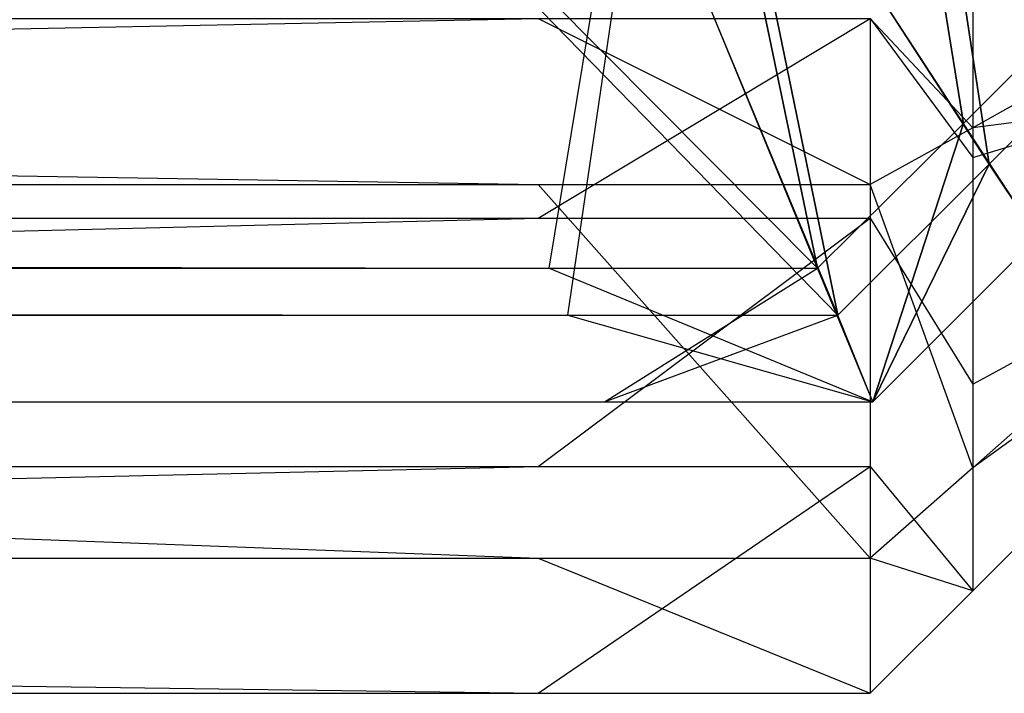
# Model space of a CAD drawing. Extents: x -0.418 to 0, y -0.27 to 0.
# Tile 68 of 99: x -0.001132 to -0.000403, y -0.270154 to -0.269655. Entities that reach past the tile are written whole.
import ezdxf

# ---------------------------------------------------------------- set-up
doc = ezdxf.new("R2010")
doc.units = 0
for name, color, linetype in [('L11_KORPUS1_5___REPLACEMTFOREMP', 7, 'CONTINUOUS'), ('L15_KORPUS1_1___REPLACEMTFOREMP', 7, 'CONTINUOUS'), ('L16_KORPUS1_0___REPLACEMTFOREMP', 7, 'CONTINUOUS')]:
    doc.layers.add(name, color=color, linetype=linetype)

msp = doc.modelspace()

# ---------------------------------------------------------------- linework, layer by layer
at = {"layer": 'L11_KORPUS1_5___REPLACEMTFOREMP', "color": 8}
for points, invisible_edges in [([(-0.000092, -0.269692, 0.007509), (-0.000426, -0.269735, 0.00708), (-0.000092, -0.269548, 0.007366), (-0.000092, -0.269692, 0.007509)], 14), ([(-0.000426, -0.269623, 0.006967), (-0.000092, -0.269548, 0.007366), (-0.000426, -0.269735, 0.00708), (-0.000426, -0.269623, 0.006967)], 13), ([(-0.000426, -0.269757, 0.929183), (-0.000092, -0.269656, 0.928811), (-0.000092, -0.269561, 0.928906), (-0.000426, -0.269757, 0.929183)], 14), ([(-0.000092, -0.269561, 0.928906), (-0.000426, -0.269623, 0.929318), (-0.000426, -0.269757, 0.929183), (-0.000092, -0.269561, 0.928906)], 13), ([(-0.000502, -0.269654, 0.929394), (-0.000426, -0.269757, 0.929183), (-0.000426, -0.269623, 0.929318), (-0.000502, -0.269654, 0.929394)], 14), ([(-0.000426, -0.269735, 0.00708), (-0.000502, -0.269654, 0.006891), (-0.000426, -0.269623, 0.006967), (-0.000426, -0.269735, 0.00708)], 14), ([(-0.000748, -0.269777, 0.007014), (-0.008117, -0.269654, 0.006891), (-0.000748, -0.269654, 0.006891), (-0.000748, -0.269777, 0.007014)], 13), ([(-0.008117, -0.269654, 0.006891), (-0.000748, -0.269777, 0.007014), (-0.008117, -0.269777, 0.007014), (-0.008117, -0.269654, 0.006891)], 14), ([(-0.000748, -0.269654, 0.929394), (-0.008117, -0.269802, 0.929246), (-0.000748, -0.269802, 0.929246), (-0.000748, -0.269654, 0.929394)], 13), ([(-0.008117, -0.269802, 0.929246), (-0.000748, -0.269654, 0.929394), (-0.008117, -0.269654, 0.929394), (-0.008117, -0.269802, 0.929246)], 14), ([(-0.000502, -0.269777, 0.007014), (-0.000748, -0.269654, 0.006891), (-0.000502, -0.269654, 0.006891), (-0.000502, -0.269777, 0.007014)], 13), ([(-0.000748, -0.269654, 0.006891), (-0.000502, -0.269777, 0.007014), (-0.000748, -0.269777, 0.007014), (-0.000748, -0.269654, 0.006891)], 14), ([(-0.000502, -0.269654, 0.929394), (-0.000748, -0.269802, 0.929246), (-0.000502, -0.269802, 0.929246), (-0.000502, -0.269654, 0.929394)], 13), ([(-0.000748, -0.269802, 0.929246), (-0.000502, -0.269654, 0.929394), (-0.000748, -0.269654, 0.929394), (-0.000748, -0.269802, 0.929246)], 14), ([(-0.000426, -0.269757, 0.929183), (-0.000502, -0.269654, 0.929394), (-0.000502, -0.269802, 0.929246), (-0.000426, -0.269757, 0.929183)], 13), ([(-0.000502, -0.269654, 0.006891), (-0.000426, -0.269735, 0.00708), (-0.000502, -0.269777, 0.007014), (-0.000502, -0.269654, 0.006891)], 13), ([(-0.000092, -0.269656, 0.928811), (-0.000426, -0.269757, 0.929183), (-0.000426, -0.269925, 0.929015), (-0.000092, -0.269656, 0.928811)], 13), ([(-0.000426, -0.269925, 0.929015), (-0.000092, -0.269744, 0.928724), (-0.000092, -0.269656, 0.928811), (-0.000426, -0.269925, 0.929015)], 14), ([(-0.000426, -0.269735, 0.00708), (-0.000092, -0.269692, 0.007509), (-0.000426, -0.269987, 0.007332), (-0.000426, -0.269735, 0.00708)], 13), ([(-0.000092, -0.269744, 0.007561), (-0.000426, -0.269987, 0.007332), (-0.000092, -0.269692, 0.007509), (-0.000092, -0.269744, 0.007561)], 14), ([(-0.000426, -0.269987, 0.007332), (-0.000502, -0.269777, 0.007014), (-0.000426, -0.269735, 0.00708), (-0.000426, -0.269987, 0.007332)], 14), ([(-0.000426, -0.269987, 0.007332), (-0.000092, -0.269744, 0.007561), (-0.000426, -0.270078, 0.007423), (-0.000426, -0.269987, 0.007332)], 13), ([(-0.000092, -0.269744, 0.928724), (-0.000426, -0.269925, 0.929015), (-0.000426, -0.270078, 0.928862), (-0.000092, -0.269744, 0.928724)], 13), ([(-0.000092, -0.269744, 0.928724), (-0.000426, -0.270078, 0.928628), (-0.000092, -0.269744, 0.928489), (-0.000092, -0.269744, 0.928724)], 13), ([(-0.000426, -0.270078, 0.928628), (-0.000092, -0.269744, 0.928724), (-0.000426, -0.270078, 0.928862), (-0.000426, -0.270078, 0.928628)], 14), ([(-0.000092, -0.269744, 0.00778), (-0.000426, -0.270078, 0.928628), (-0.000426, -0.270078, 0.007642), (-0.000092, -0.269744, 0.00778)], 13), ([(-0.000426, -0.270078, 0.928628), (-0.000092, -0.269744, 0.00778), (-0.000092, -0.269744, 0.928489), (-0.000426, -0.270078, 0.928628)], 14), ([(-0.000092, -0.269744, 0.007561), (-0.000426, -0.270078, 0.007642), (-0.000426, -0.270078, 0.007423), (-0.000092, -0.269744, 0.007561)], 13), ([(-0.000426, -0.270078, 0.007642), (-0.000092, -0.269744, 0.007561), (-0.000092, -0.269744, 0.00778), (-0.000426, -0.270078, 0.007642)], 14), ([(-0.000502, -0.269802, 0.929246), (-0.000426, -0.269925, 0.929015), (-0.000426, -0.269757, 0.929183), (-0.000502, -0.269802, 0.929246)], 14), ([(-0.000748, -0.270054, 0.007291), (-0.008117, -0.269777, 0.007014), (-0.000748, -0.269777, 0.007014), (-0.000748, -0.270054, 0.007291)], 13), ([(-0.008117, -0.269777, 0.007014), (-0.000748, -0.270054, 0.007291), (-0.008117, -0.270054, 0.007291), (-0.008117, -0.269777, 0.007014)], 14), ([(-0.000502, -0.270054, 0.007291), (-0.000748, -0.269777, 0.007014), (-0.000502, -0.269777, 0.007014), (-0.000502, -0.270054, 0.007291)], 13), ([(-0.000748, -0.269777, 0.007014), (-0.000502, -0.270054, 0.007291), (-0.000748, -0.270054, 0.007291), (-0.000748, -0.269777, 0.007014)], 14), ([(-0.000502, -0.269777, 0.007014), (-0.000426, -0.269987, 0.007332), (-0.000502, -0.270054, 0.007291), (-0.000502, -0.269777, 0.007014)], 13), ([(-0.000748, -0.269802, 0.929246), (-0.008117, -0.269986, 0.929062), (-0.000748, -0.269986, 0.929062), (-0.000748, -0.269802, 0.929246)], 13), ([(-0.008117, -0.269986, 0.929062), (-0.000748, -0.269802, 0.929246), (-0.008117, -0.269802, 0.929246), (-0.008117, -0.269986, 0.929062)], 14), ([(-0.000502, -0.269802, 0.929246), (-0.000748, -0.269986, 0.929062), (-0.000502, -0.269986, 0.929062), (-0.000502, -0.269802, 0.929246)], 13), ([(-0.000748, -0.269986, 0.929062), (-0.000502, -0.269802, 0.929246), (-0.000748, -0.269802, 0.929246), (-0.000748, -0.269986, 0.929062)], 14), ([(-0.000426, -0.269925, 0.929015), (-0.000502, -0.269802, 0.929246), (-0.000502, -0.269986, 0.929062), (-0.000426, -0.269925, 0.929015)], 13), ([(-0.000502, -0.269986, 0.929062), (-0.000426, -0.270078, 0.928862), (-0.000426, -0.269925, 0.929015), (-0.000502, -0.269986, 0.929062)], 14), ([(-0.000748, -0.269986, 0.929062), (-0.008117, -0.270154, 0.928894), (-0.000748, -0.270154, 0.928894), (-0.000748, -0.269986, 0.929062)], 13), ([(-0.008117, -0.270154, 0.928894), (-0.000748, -0.269986, 0.929062), (-0.008117, -0.269986, 0.929062), (-0.008117, -0.270154, 0.928894)], 14), ([(-0.000502, -0.269986, 0.929062), (-0.000748, -0.270154, 0.928894), (-0.000502, -0.270154, 0.928894), (-0.000502, -0.269986, 0.929062)], 13), ([(-0.000748, -0.270154, 0.928894), (-0.000502, -0.269986, 0.929062), (-0.000748, -0.269986, 0.929062), (-0.000748, -0.270154, 0.928894)], 14), ([(-0.000426, -0.270078, 0.928862), (-0.000502, -0.269986, 0.929062), (-0.000502, -0.270154, 0.928894), (-0.000426, -0.270078, 0.928862)], 13), ([(-0.000426, -0.270078, 0.007423), (-0.000502, -0.270054, 0.007291), (-0.000426, -0.269987, 0.007332), (-0.000426, -0.270078, 0.007423)], 14), ([(-0.000748, -0.270154, 0.007391), (-0.008117, -0.270054, 0.007291), (-0.000748, -0.270054, 0.007291), (-0.000748, -0.270154, 0.007391)], 13), ([(-0.008117, -0.270054, 0.007291), (-0.000748, -0.270154, 0.007391), (-0.008117, -0.270154, 0.007391), (-0.008117, -0.270054, 0.007291)], 14), ([(-0.000502, -0.270154, 0.007391), (-0.000748, -0.270054, 0.007291), (-0.000502, -0.270054, 0.007291), (-0.000502, -0.270154, 0.007391)], 13), ([(-0.000748, -0.270054, 0.007291), (-0.000502, -0.270154, 0.007391), (-0.000748, -0.270154, 0.007391), (-0.000748, -0.270054, 0.007291)], 14), ([(-0.000502, -0.270054, 0.007291), (-0.000426, -0.270078, 0.007423), (-0.000502, -0.270154, 0.007391), (-0.000502, -0.270054, 0.007291)], 13), ([(-0.000426, -0.270078, 0.007423), (-0.000502, -0.270154, 0.00761), (-0.000502, -0.270154, 0.007391), (-0.000426, -0.270078, 0.007423)], 13), ([(-0.000502, -0.270154, 0.00761), (-0.000426, -0.270078, 0.007423), (-0.000426, -0.270078, 0.007642), (-0.000502, -0.270154, 0.00761)], 14), ([(-0.000426, -0.270078, 0.007642), (-0.000502, -0.270154, 0.928659), (-0.000502, -0.270154, 0.00761), (-0.000426, -0.270078, 0.007642)], 13), ([(-0.000502, -0.270154, 0.928659), (-0.000426, -0.270078, 0.007642), (-0.000426, -0.270078, 0.928628), (-0.000502, -0.270154, 0.928659)], 14), ([(-0.000426, -0.270078, 0.928862), (-0.000502, -0.270154, 0.928659), (-0.000426, -0.270078, 0.928628), (-0.000426, -0.270078, 0.928862)], 13), ([(-0.000502, -0.270154, 0.928659), (-0.000426, -0.270078, 0.928862), (-0.000502, -0.270154, 0.928894), (-0.000502, -0.270154, 0.928659)], 14), ([(-0.000748, -0.270154, 0.928894), (-0.008117, -0.270154, 0.928659), (-0.000748, -0.270154, 0.928659), (-0.000748, -0.270154, 0.928894)], 13), ([(-0.008117, -0.270154, 0.928659), (-0.000748, -0.270154, 0.928894), (-0.008117, -0.270154, 0.928894), (-0.008117, -0.270154, 0.928659)], 14), ([(-0.000748, -0.270154, 0.928659), (-0.008117, -0.270154, 0.00761), (-0.000748, -0.270154, 0.00761), (-0.000748, -0.270154, 0.928659)], 13), ([(-0.008117, -0.270154, 0.00761), (-0.000748, -0.270154, 0.928659), (-0.008117, -0.270154, 0.928659), (-0.008117, -0.270154, 0.00761)], 14), ([(-0.000748, -0.270154, 0.00761), (-0.008117, -0.270154, 0.007391), (-0.000748, -0.270154, 0.007391), (-0.000748, -0.270154, 0.00761)], 13), ([(-0.008117, -0.270154, 0.007391), (-0.000748, -0.270154, 0.00761), (-0.008117, -0.270154, 0.00761), (-0.008117, -0.270154, 0.007391)], 14), ([(-0.000502, -0.270154, 0.00761), (-0.000748, -0.270154, 0.007391), (-0.000502, -0.270154, 0.007391), (-0.000502, -0.270154, 0.00761)], 13), ([(-0.000748, -0.270154, 0.007391), (-0.000502, -0.270154, 0.00761), (-0.000748, -0.270154, 0.00761), (-0.000748, -0.270154, 0.007391)], 14), ([(-0.000502, -0.270154, 0.928659), (-0.000748, -0.270154, 0.00761), (-0.000502, -0.270154, 0.00761), (-0.000502, -0.270154, 0.928659)], 13), ([(-0.000748, -0.270154, 0.00761), (-0.000502, -0.270154, 0.928659), (-0.000748, -0.270154, 0.928659), (-0.000748, -0.270154, 0.00761)], 14), ([(-0.000502, -0.270154, 0.928894), (-0.000748, -0.270154, 0.928659), (-0.000502, -0.270154, 0.928659), (-0.000502, -0.270154, 0.928894)], 13), ([(-0.000748, -0.270154, 0.928659), (-0.000502, -0.270154, 0.928894), (-0.000748, -0.270154, 0.928894), (-0.000748, -0.270154, 0.928659)], 14)]:
    msp.add_3dface(points, dxfattribs=dict(at, invisible_edges=invisible_edges))
at = {"layer": 'L15_KORPUS1_1___REPLACEMTFOREMP', "color": 8}
for points, invisible_edges in [([(-0.0005, -0.269312, 0.928363), (-0.000433, -0.269732, 0.928707), (-0.000625, -0.269437, 0.928363), (-0.0005, -0.269312, 0.928363)], 13), ([(-0.000433, -0.269732, 0.928707), (-0.0005, -0.269312, 0.928363), (-0.000204, -0.269502, 0.928707), (-0.000433, -0.269732, 0.928707)], 14), ([(-0.000414, -0.269762, 0.935564), (-0.00048, -0.269325, 0.93592), (-0.000612, -0.269456, 0.93592), (-0.000414, -0.269762, 0.935564)], 13), ([(-0.00048, -0.269325, 0.93592), (-0.000414, -0.269762, 0.935564), (-0.000174, -0.269522, 0.935564), (-0.00048, -0.269325, 0.93592)], 14), ([(-0.000625, -0.269437, 0.928363), (-0.000541, -0.269839, 0.928707), (-0.000683, -0.269495, 0.928363), (-0.000625, -0.269437, 0.928363)], 13), ([(-0.000541, -0.269839, 0.928707), (-0.000625, -0.269437, 0.928363), (-0.000433, -0.269732, 0.928707), (-0.000541, -0.269839, 0.928707)], 14), ([(-0.000526, -0.269874, 0.935564), (-0.000612, -0.269456, 0.93592), (-0.000674, -0.269518, 0.93592), (-0.000526, -0.269874, 0.935564)], 13), ([(-0.000612, -0.269456, 0.93592), (-0.000526, -0.269874, 0.935564), (-0.000414, -0.269762, 0.935564), (-0.000612, -0.269456, 0.93592)], 14), ([(-0.00074, -0.269839, 0.928707), (-0.209, -0.269495, 0.928363), (-0.000883, -0.269495, 0.928363), (-0.00074, -0.269839, 0.928707)], 13), ([(-0.209, -0.269495, 0.928363), (-0.00074, -0.269839, 0.928707), (-0.209, -0.269839, 0.928707), (-0.209, -0.269495, 0.928363)], 14), ([(-0.000541, -0.269839, 0.928707), (-0.000883, -0.269495, 0.928363), (-0.000683, -0.269495, 0.928363), (-0.000541, -0.269839, 0.928707)], 13), ([(-0.000883, -0.269495, 0.928363), (-0.000541, -0.269839, 0.928707), (-0.00074, -0.269839, 0.928707), (-0.000883, -0.269495, 0.928363)], 14), ([(-0.000204, -0.269502, 0.928707), (-0.000378, -0.269816, 0.928806), (-0.000433, -0.269732, 0.928707), (-0.000204, -0.269502, 0.928707)], 13), ([(-0.000726, -0.269874, 0.935564), (-0.209, -0.269518, 0.93592), (-0.209, -0.269874, 0.935564), (-0.000726, -0.269874, 0.935564)], 13), ([(-0.209, -0.269518, 0.93592), (-0.000726, -0.269874, 0.935564), (-0.000873, -0.269518, 0.93592), (-0.209, -0.269518, 0.93592)], 14), ([(-0.000726, -0.269874, 0.935564), (-0.000674, -0.269518, 0.93592), (-0.000873, -0.269518, 0.93592), (-0.000726, -0.269874, 0.935564)], 14), ([(-0.000674, -0.269518, 0.93592), (-0.000726, -0.269874, 0.935564), (-0.000526, -0.269874, 0.935564), (-0.000674, -0.269518, 0.93592)], 13), ([(-0.000378, -0.269816, 0.9355), (-0.000174, -0.269522, 0.935564), (-0.000414, -0.269762, 0.935564), (-0.000378, -0.269816, 0.9355)], 13), ([(-0.000433, -0.269732, 0.928707), (-0.0005, -0.269938, 0.928806), (-0.000541, -0.269839, 0.928707), (-0.000433, -0.269732, 0.928707)], 13), ([(-0.0005, -0.269938, 0.928806), (-0.000433, -0.269732, 0.928707), (-0.000378, -0.269816, 0.928806), (-0.0005, -0.269938, 0.928806)], 14), ([(-0.0005, -0.269938, 0.9355), (-0.000414, -0.269762, 0.935564), (-0.000526, -0.269874, 0.935564), (-0.0005, -0.269938, 0.9355)], 13), ([(-0.000414, -0.269762, 0.935564), (-0.0005, -0.269938, 0.9355), (-0.000378, -0.269816, 0.9355), (-0.000414, -0.269762, 0.935564)], 14), ([(-0.000378, -0.269816, 0.935434), (-0.0005, -0.269938, 0.928978), (-0.000378, -0.269816, 0.928978), (-0.000378, -0.269816, 0.935434)], 13), ([(-0.0005, -0.269938, 0.928978), (-0.000378, -0.269816, 0.935434), (-0.0005, -0.269938, 0.935434), (-0.0005, -0.269938, 0.928978)], 14), ([(-0.000378, -0.269816, 0.928978), (-0.0005, -0.269938, 0.928806), (-0.000378, -0.269816, 0.928806), (-0.000378, -0.269816, 0.928978)], 13), ([(-0.0005, -0.269938, 0.928806), (-0.000378, -0.269816, 0.928978), (-0.0005, -0.269938, 0.928978), (-0.0005, -0.269938, 0.928806)], 14), ([(-0.000378, -0.269816, 0.9355), (-0.0005, -0.269938, 0.935434), (-0.000378, -0.269816, 0.935434), (-0.000378, -0.269816, 0.9355)], 13), ([(-0.0005, -0.269938, 0.935434), (-0.000378, -0.269816, 0.9355), (-0.0005, -0.269938, 0.9355), (-0.0005, -0.269938, 0.935434)], 14), ([(-0.000699, -0.269938, 0.928806), (-0.209, -0.269839, 0.928707), (-0.00074, -0.269839, 0.928707), (-0.000699, -0.269938, 0.928806)], 13), ([(-0.209, -0.269839, 0.928707), (-0.000699, -0.269938, 0.928806), (-0.209, -0.269938, 0.928806), (-0.209, -0.269839, 0.928707)], 14), ([(-0.0005, -0.269938, 0.928806), (-0.00074, -0.269839, 0.928707), (-0.000541, -0.269839, 0.928707), (-0.0005, -0.269938, 0.928806)], 13), ([(-0.00074, -0.269839, 0.928707), (-0.0005, -0.269938, 0.928806), (-0.000699, -0.269938, 0.928806), (-0.00074, -0.269839, 0.928707)], 14), ([(-0.000699, -0.269938, 0.9355), (-0.209, -0.269874, 0.935564), (-0.209, -0.269938, 0.9355), (-0.000699, -0.269938, 0.9355)], 13), ([(-0.209, -0.269874, 0.935564), (-0.000699, -0.269938, 0.9355), (-0.000726, -0.269874, 0.935564), (-0.209, -0.269874, 0.935564)], 14), ([(-0.000699, -0.269938, 0.9355), (-0.000526, -0.269874, 0.935564), (-0.000726, -0.269874, 0.935564), (-0.000699, -0.269938, 0.9355)], 14), ([(-0.000526, -0.269874, 0.935564), (-0.000699, -0.269938, 0.9355), (-0.0005, -0.269938, 0.9355), (-0.000526, -0.269874, 0.935564)], 13), ([(-0.000699, -0.269938, 0.935434), (-0.209, -0.269938, 0.9355), (-0.209, -0.269938, 0.935434), (-0.000699, -0.269938, 0.935434)], 13), ([(-0.209, -0.269938, 0.9355), (-0.000699, -0.269938, 0.935434), (-0.000699, -0.269938, 0.9355), (-0.209, -0.269938, 0.9355)], 14), ([(-0.000699, -0.269938, 0.928978), (-0.209, -0.269938, 0.935434), (-0.209, -0.269938, 0.928978), (-0.000699, -0.269938, 0.928978)], 13), ([(-0.209, -0.269938, 0.935434), (-0.000699, -0.269938, 0.928978), (-0.000699, -0.269938, 0.935434), (-0.209, -0.269938, 0.935434)], 14), ([(-0.000699, -0.269938, 0.928806), (-0.209, -0.269938, 0.928978), (-0.209, -0.269938, 0.928806), (-0.000699, -0.269938, 0.928806)], 13), ([(-0.209, -0.269938, 0.928978), (-0.000699, -0.269938, 0.928806), (-0.000699, -0.269938, 0.928978), (-0.209, -0.269938, 0.928978)], 14), ([(-0.0005, -0.269938, 0.9355), (-0.000699, -0.269938, 0.935434), (-0.0005, -0.269938, 0.935434), (-0.0005, -0.269938, 0.9355)], 13), ([(-0.000699, -0.269938, 0.935434), (-0.0005, -0.269938, 0.9355), (-0.000699, -0.269938, 0.9355), (-0.000699, -0.269938, 0.935434)], 14), ([(-0.0005, -0.269938, 0.935434), (-0.000699, -0.269938, 0.928978), (-0.0005, -0.269938, 0.928978), (-0.0005, -0.269938, 0.935434)], 13), ([(-0.000699, -0.269938, 0.928978), (-0.0005, -0.269938, 0.935434), (-0.000699, -0.269938, 0.935434), (-0.000699, -0.269938, 0.928978)], 14), ([(-0.0005, -0.269938, 0.928978), (-0.000699, -0.269938, 0.928806), (-0.0005, -0.269938, 0.928806), (-0.0005, -0.269938, 0.928978)], 13), ([(-0.000699, -0.269938, 0.928806), (-0.0005, -0.269938, 0.928978), (-0.000699, -0.269938, 0.928978), (-0.000699, -0.269938, 0.928806)], 14)]:
    msp.add_3dface(points, dxfattribs=dict(at, invisible_edges=invisible_edges))
at = {"layer": 'L16_KORPUS1_0___REPLACEMTFOREMP', "color": 8}
for points, invisible_edges in [([(-0.000433, -0.269732, 0.007293), (-0.0005, -0.269312, 0.007637), (-0.000625, -0.269437, 0.007637), (-0.000433, -0.269732, 0.007293)], 13), ([(-0.0005, -0.269312, 0.007637), (-0.000433, -0.269732, 0.007293), (-0.000204, -0.269502, 0.007293), (-0.0005, -0.269312, 0.007637)], 14), ([(-0.00048, -0.269325, 0.00008), (-0.000414, -0.269762, 0.000436), (-0.000612, -0.269456, 0.00008), (-0.00048, -0.269325, 0.00008)], 13), ([(-0.000414, -0.269762, 0.000436), (-0.00048, -0.269325, 0.00008), (-0.000174, -0.269522, 0.000436), (-0.000414, -0.269762, 0.000436)], 14), ([(-0.000541, -0.269839, 0.007293), (-0.000625, -0.269437, 0.007637), (-0.000683, -0.269495, 0.007637), (-0.000541, -0.269839, 0.007293)], 13), ([(-0.000625, -0.269437, 0.007637), (-0.000541, -0.269839, 0.007293), (-0.000433, -0.269732, 0.007293), (-0.000625, -0.269437, 0.007637)], 14), ([(-0.000612, -0.269456, 0.00008), (-0.000526, -0.269874, 0.000436), (-0.000674, -0.269518, 0.00008), (-0.000612, -0.269456, 0.00008)], 13), ([(-0.000526, -0.269874, 0.000436), (-0.000612, -0.269456, 0.00008), (-0.000414, -0.269762, 0.000436), (-0.000526, -0.269874, 0.000436)], 14), ([(-0.000883, -0.269495, 0.007637), (-0.209, -0.269839, 0.007293), (-0.00074, -0.269839, 0.007293), (-0.000883, -0.269495, 0.007637)], 13), ([(-0.209, -0.269839, 0.007293), (-0.000883, -0.269495, 0.007637), (-0.209, -0.269495, 0.007637), (-0.209, -0.269839, 0.007293)], 14), ([(-0.00074, -0.269839, 0.007293), (-0.000683, -0.269495, 0.007637), (-0.000883, -0.269495, 0.007637), (-0.00074, -0.269839, 0.007293)], 14), ([(-0.000683, -0.269495, 0.007637), (-0.00074, -0.269839, 0.007293), (-0.000541, -0.269839, 0.007293), (-0.000683, -0.269495, 0.007637)], 13), ([(-0.000378, -0.269816, 0.007194), (-0.000204, -0.269502, 0.007293), (-0.000433, -0.269732, 0.007293), (-0.000378, -0.269816, 0.007194)], 13), ([(-0.000726, -0.269874, 0.000436), (-0.209, -0.269518, 0.00008), (-0.000873, -0.269518, 0.00008), (-0.000726, -0.269874, 0.000436)], 13), ([(-0.209, -0.269518, 0.00008), (-0.000726, -0.269874, 0.000436), (-0.209, -0.269874, 0.000436), (-0.209, -0.269518, 0.00008)], 14), ([(-0.000526, -0.269874, 0.000436), (-0.000873, -0.269518, 0.00008), (-0.000674, -0.269518, 0.00008), (-0.000526, -0.269874, 0.000436)], 13), ([(-0.000873, -0.269518, 0.00008), (-0.000526, -0.269874, 0.000436), (-0.000726, -0.269874, 0.000436), (-0.000873, -0.269518, 0.00008)], 14), ([(-0.000174, -0.269522, 0.000436), (-0.000378, -0.269816, 0.0005), (-0.000414, -0.269762, 0.000436), (-0.000174, -0.269522, 0.000436)], 13), ([(-0.0005, -0.269938, 0.007194), (-0.000433, -0.269732, 0.007293), (-0.000541, -0.269839, 0.007293), (-0.0005, -0.269938, 0.007194)], 13), ([(-0.000433, -0.269732, 0.007293), (-0.0005, -0.269938, 0.007194), (-0.000378, -0.269816, 0.007194), (-0.000433, -0.269732, 0.007293)], 14), ([(-0.000414, -0.269762, 0.000436), (-0.0005, -0.269938, 0.0005), (-0.000526, -0.269874, 0.000436), (-0.000414, -0.269762, 0.000436)], 13), ([(-0.0005, -0.269938, 0.0005), (-0.000414, -0.269762, 0.000436), (-0.000378, -0.269816, 0.0005), (-0.0005, -0.269938, 0.0005)], 14), ([(-0.000378, -0.269816, 0.007022), (-0.0005, -0.269938, 0.000566), (-0.000378, -0.269816, 0.000566), (-0.000378, -0.269816, 0.007022)], 13), ([(-0.0005, -0.269938, 0.000566), (-0.000378, -0.269816, 0.007022), (-0.0005, -0.269938, 0.007022), (-0.0005, -0.269938, 0.000566)], 14), ([(-0.000378, -0.269816, 0.007194), (-0.0005, -0.269938, 0.007022), (-0.000378, -0.269816, 0.007022), (-0.000378, -0.269816, 0.007194)], 13), ([(-0.0005, -0.269938, 0.007022), (-0.000378, -0.269816, 0.007194), (-0.0005, -0.269938, 0.007194), (-0.0005, -0.269938, 0.007022)], 14), ([(-0.000378, -0.269816, 0.000566), (-0.0005, -0.269938, 0.0005), (-0.000378, -0.269816, 0.0005), (-0.000378, -0.269816, 0.000566)], 13), ([(-0.0005, -0.269938, 0.0005), (-0.000378, -0.269816, 0.000566), (-0.0005, -0.269938, 0.000566), (-0.0005, -0.269938, 0.0005)], 14), ([(-0.00074, -0.269839, 0.007293), (-0.209, -0.269938, 0.007194), (-0.000699, -0.269938, 0.007194), (-0.00074, -0.269839, 0.007293)], 13), ([(-0.209, -0.269938, 0.007194), (-0.00074, -0.269839, 0.007293), (-0.209, -0.269839, 0.007293), (-0.209, -0.269938, 0.007194)], 14), ([(-0.000699, -0.269938, 0.007194), (-0.000541, -0.269839, 0.007293), (-0.00074, -0.269839, 0.007293), (-0.000699, -0.269938, 0.007194)], 14), ([(-0.000541, -0.269839, 0.007293), (-0.000699, -0.269938, 0.007194), (-0.0005, -0.269938, 0.007194), (-0.000541, -0.269839, 0.007293)], 13), ([(-0.000699, -0.269938, 0.0005), (-0.209, -0.269874, 0.000436), (-0.000726, -0.269874, 0.000436), (-0.000699, -0.269938, 0.0005)], 13), ([(-0.209, -0.269874, 0.000436), (-0.000699, -0.269938, 0.0005), (-0.209, -0.269938, 0.0005), (-0.209, -0.269874, 0.000436)], 14), ([(-0.0005, -0.269938, 0.0005), (-0.000726, -0.269874, 0.000436), (-0.000526, -0.269874, 0.000436), (-0.0005, -0.269938, 0.0005)], 13), ([(-0.000726, -0.269874, 0.000436), (-0.0005, -0.269938, 0.0005), (-0.000699, -0.269938, 0.0005), (-0.000726, -0.269874, 0.000436)], 14), ([(-0.000699, -0.269938, 0.000566), (-0.209, -0.269938, 0.0005), (-0.000699, -0.269938, 0.0005), (-0.000699, -0.269938, 0.000566)], 13), ([(-0.209, -0.269938, 0.0005), (-0.000699, -0.269938, 0.000566), (-0.209, -0.269938, 0.000566), (-0.209, -0.269938, 0.0005)], 14), ([(-0.000699, -0.269938, 0.007022), (-0.209, -0.269938, 0.000566), (-0.000699, -0.269938, 0.000566), (-0.000699, -0.269938, 0.007022)], 13), ([(-0.209, -0.269938, 0.000566), (-0.000699, -0.269938, 0.007022), (-0.209, -0.269938, 0.007022), (-0.209, -0.269938, 0.000566)], 14), ([(-0.000699, -0.269938, 0.007194), (-0.209, -0.269938, 0.007022), (-0.000699, -0.269938, 0.007022), (-0.000699, -0.269938, 0.007194)], 13), ([(-0.209, -0.269938, 0.007022), (-0.000699, -0.269938, 0.007194), (-0.209, -0.269938, 0.007194), (-0.209, -0.269938, 0.007022)], 14), ([(-0.0005, -0.269938, 0.000566), (-0.000699, -0.269938, 0.0005), (-0.0005, -0.269938, 0.0005), (-0.0005, -0.269938, 0.000566)], 13), ([(-0.000699, -0.269938, 0.0005), (-0.0005, -0.269938, 0.000566), (-0.000699, -0.269938, 0.000566), (-0.000699, -0.269938, 0.0005)], 14), ([(-0.0005, -0.269938, 0.007022), (-0.000699, -0.269938, 0.000566), (-0.0005, -0.269938, 0.000566), (-0.0005, -0.269938, 0.007022)], 13), ([(-0.000699, -0.269938, 0.000566), (-0.0005, -0.269938, 0.007022), (-0.000699, -0.269938, 0.007022), (-0.000699, -0.269938, 0.000566)], 14), ([(-0.0005, -0.269938, 0.007194), (-0.000699, -0.269938, 0.007022), (-0.0005, -0.269938, 0.007022), (-0.0005, -0.269938, 0.007194)], 13), ([(-0.000699, -0.269938, 0.007022), (-0.0005, -0.269938, 0.007194), (-0.000699, -0.269938, 0.007194), (-0.000699, -0.269938, 0.007022)], 14)]:
    msp.add_3dface(points, dxfattribs=dict(at, invisible_edges=invisible_edges))

doc.saveas('drawing.dxf')
